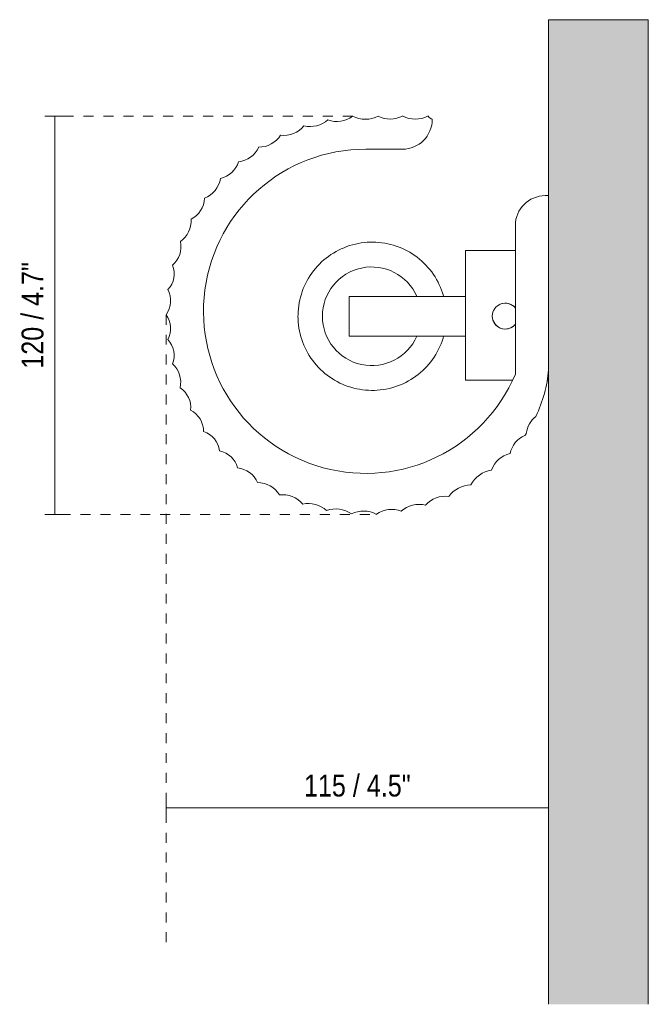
# Model space of a CAD drawing. Header units: millimetres. Extents: x -3409 to -2316, y 303 to 6766.
# Tile 8 of 10: x -2853 to -2664, y 303 to 600. Entities that reach past the tile are written whole.
import ezdxf

# ---------------------------------------------------------------- set-up
doc = ezdxf.new("R2010")
doc.units = ezdxf.units.MM
doc.linetypes.add('Dash', pattern=[6, 3, -3])
for name, color, linetype, lineweight in [('Cotas', 7, 'Continuous', 9), ('Cotas-3', 7, 'Continuous', 9), ('Luminarias', 7, 'Continuous', 20), ('Muros', 7, 'Continuous', 9), ('Patrón de corte', 7, 'Continuous', 9)]:
    doc.layers.add(name, color=color, linetype=linetype, lineweight=lineweight)
doc.layers.add('Lighthing Fixture Dim Grey Dash', color=7, linetype='Dash', lineweight=9, true_color=0xd2d2d2)
doc.styles.add('Arial Narrow', font='ARIALN.TTF', dxfattribs={"height": 6.6})
doc.dimstyles.new('FARO_-_2_2mm_Arial_Narrow_mm_Inch_Left', dxfattribs={"dimscale": 304.8, "dimtxt": 6.754644, "dimasz": 0, "dimexe": 0.009843, "dimexo": 0.0625, "dimgap": 0.004921, "dimtad": 1, "dimdec": 0, "dimzin": 0, "dimdsep": 46, "dimtxsty": 'Arial Narrow', "dimblk1": 'NONE', "dimblk2": 'NONE', "dimsah": 1, "dimcen": 0.09, "dimadec": 0, "dimazin": 0, "dimtfac": 1, "dimtdec": 4, "dimtix": 1, "dimtmove": 0, "dimatfit": 3, "dimfxl": 0.009843, "dimfxlon": 1, "dimtvp": 1, "dimtolj": 1, "dimtzin": 0, "dimarcsym": 2})
doc.dimstyles.new('FARO_-_2_2mm_Arial_Narrow_mm_Inch_Right', dxfattribs={"dimscale": 304.8, "dimtxt": 6.754644, "dimasz": 0, "dimexe": 0.009843, "dimexo": 0.0625, "dimgap": 0.004921, "dimtad": 1, "dimdec": 0, "dimzin": 0, "dimdsep": 46, "dimtxsty": 'Arial Narrow', "dimblk1": 'NONE', "dimblk2": 'NONE', "dimsah": 1, "dimcen": 0.09, "dimadec": 0, "dimazin": 0, "dimtfac": 1, "dimtdec": 4, "dimtix": 1, "dimtmove": 0, "dimatfit": 3, "dimfxl": 0.009843, "dimfxlon": 1, "dimtvp": 1, "dimtolj": 1, "dimtzin": 0, "dimarcsym": 2})

# ---------------------------------------------------------------- blocks, each defined once
blk = doc.blocks.new('63435 - 63420 MILO 280 White wall lamp-595160-Lateral_PDF')
at = {"layer": 'Luminarias'}
for p, q in [((-3303.96, 560.98), (-3292.97, 560.98)), ((-3248.96, 547), (-3249.96, 547)), ((-3258.96, 538), (-3258.96, 493.24)), ((-3273.93, 530.44), (-3258.96, 530.44)), ((-3273.93, 530.44), (-3273.93, 491.44)), ((-3273.93, 516.67), (-3308.96, 516.67)), ((-3308.96, 516.67), (-3308.96, 504.67)), ((-3308.96, 504.67), (-3273.93, 504.67)), ((-3273.93, 491.44), (-3259.81, 491.44)), ((-3249.35, 491.44), (-3248.96, 491.44)), ((-3256.09, 474.75), (-3255.65, 475.4))]:
    blk.add_line(p, q, dxfattribs=at)
at = {"layer": 'Luminarias', "flags": 128}
for points in [[(-3280.53, 516.67), (-3280.57, 516.84), (-3280.84, 517.69), (-3281.13, 518.54), (-3281.46, 519.37), (-3281.83, 520.18), (-3282.22, 520.98), (-3282.65, 521.77), (-3283.11, 522.53), (-3283.6, 523.28), (-3284.12, 524.01), (-3284.67, 524.71), (-3285.24, 525.39), (-3285.85, 526.05), (-3286.47, 526.69), (-3287.13, 527.3), (-3287.8, 527.88), (-3288.5, 528.44), (-3289.22, 528.96), (-3289.97, 529.46), (-3290.73, 529.93), (-3291.51, 530.36), (-3292.3, 530.77), (-3293.11, 531.14), (-3293.94, 531.48), (-3294.78, 531.79), (-3295.63, 532.06), (-3296.49, 532.3), (-3297.36, 532.51), (-3298.23, 532.67), (-3299.12, 532.81), (-3300.01, 532.91), (-3300.9, 532.97), (-3301.79, 533), (-3302.68, 532.99), (-3303.57, 532.95), (-3304.46, 532.87), (-3305.35, 532.75), (-3306.23, 532.6), (-3307.1, 532.42), (-3307.97, 532.2), (-3308.82, 531.94), (-3309.67, 531.65), (-3310.5, 531.33), (-3311.32, 530.97), (-3312.13, 530.59), (-3312.91, 530.17), (-3313.69, 529.72), (-3314.44, 529.23), (-3315.17, 528.72), (-3315.88, 528.18), (-3316.57, 527.62), (-3317.24, 527.02), (-3317.88, 526.4), (-3318.49, 525.75), (-3319.08, 525.08), (-3319.65, 524.39), (-3320.18, 523.67), (-3320.69, 522.94), (-3321.16, 522.18), (-3321.61, 521.41), (-3322.02, 520.62), (-3322.4, 519.81), (-3322.75, 518.99), (-3323.07, 518.15), (-3323.35, 517.3), (-3323.6, 516.45), (-3323.81, 515.58), (-3323.99, 514.7), (-3324.14, 513.82), (-3324.24, 512.94), (-3324.32, 512.05), (-3324.35, 511.15), (-3324.36, 510.67)], [(-3324.36, 510.67), (-3324.34, 509.78), (-3324.29, 508.89), (-3324.2, 508), (-3324.07, 507.11), (-3323.91, 506.23), (-3323.72, 505.36), (-3323.49, 504.5), (-3323.23, 503.65), (-3322.93, 502.81), (-3322.6, 501.98), (-3322.23, 501.16), (-3321.84, 500.36), (-3321.41, 499.58), (-3320.95, 498.81), (-3320.46, 498.06), (-3319.94, 497.34), (-3319.39, 496.63), (-3318.82, 495.95), (-3318.21, 495.29), (-3317.59, 494.65), (-3316.93, 494.04), (-3316.26, 493.46), (-3315.56, 492.91), (-3314.84, 492.38), (-3314.09, 491.88), (-3313.33, 491.41), (-3312.55, 490.98), (-3311.76, 490.57), (-3310.95, 490.2), (-3310.12, 489.86), (-3309.28, 489.55), (-3308.43, 489.28), (-3307.57, 489.04), (-3306.7, 488.84), (-3305.83, 488.67), (-3304.94, 488.53), (-3304.05, 488.43), (-3303.16, 488.37), (-3302.27, 488.34), (-3301.38, 488.35), (-3300.49, 488.4), (-3299.6, 488.48), (-3298.71, 488.59), (-3297.83, 488.74), (-3296.96, 488.93), (-3296.09, 489.15), (-3295.24, 489.4), (-3294.39, 489.69), (-3293.56, 490.01), (-3292.74, 490.37), (-3291.93, 490.76), (-3291.15, 491.18), (-3290.37, 491.63), (-3289.62, 492.11), (-3288.89, 492.62), (-3288.18, 493.16), (-3287.49, 493.73), (-3286.82, 494.32), (-3286.18, 494.94), (-3285.57, 495.59), (-3284.98, 496.26), (-3284.41, 496.95), (-3283.88, 497.67), (-3283.37, 498.4), (-3282.9, 499.16), (-3282.45, 499.93), (-3282.04, 500.73), (-3281.66, 501.53), (-3281.31, 502.36), (-3280.99, 503.19), (-3280.71, 504.04), (-3280.53, 504.67)]]:
    blk.add_lwpolyline(points, dxfattribs=at)
at = {"layer": 'Luminarias'}
for centre, radius, start, end in [((-3320.77, 576.02), 8.2, 257.4377, 311.4067), ((-3312.54, 576.85), 7.52, 248.0583, 307.9727), ((-3304.06, 578.48), 8.48, 243.0092, 296.9908), ((-3296.61, 578.21), 8.13, 243.7184, 297.3679), ((-3292.97, 570), 9.02, 270, 0), ((-3289.05, 578.17), 8.13, 241.9883, 298.0515), ((-3282.79, 572.82), 3.05, 216.8431, 247.5389), ((-3328.68, 573.16), 8, 263.5654, 319.9663), ((-3336.13, 569.38), 7.76, 269.5054, 327.554), ((-3303.96, 512.17), 48.82, 90, 337.1939), ((-3343.06, 564.72), 7.54, 276.304, 335.696), ((-3349.31, 559.35), 7.38, 282.7273, 343.2727), ((-3355.25, 553.42), 7.68, 290.774, 350.519), ((-3359.75, 546.39), 7.23, 296.4875, 358.772), ((-3249.96, 538), 9, 90, 180), ((-3364.13, 539.39), 7.61, 305.0794, 4.0267), ((-3366.76, 531.53), 7.19, 310.4715, 13.1065), ((-3368.38, 523.48), 6.8, 316.2046, 22.2392), ((-3302.18, 510.67), 14.85, 23.8653, 180), ((-3370.26, 515.4), 7.58, 325.568, 26.4145), ((-3261.99, 510.72), 3.9, 38.3794, 180), ((-3261.99, 510.72), 3.9, 90, 270), ((-3261.99, 510.72), 3.9, 38.3794, 90), ((-3369.49, 507.05), 6.82, 330.4851, 36.5908), ((-3302.18, 510.67), 14.85, 180, 336.1347), ((-3261.99, 510.72), 3.9, 180, 321.6206), ((-3261.99, 510.72), 3.9, 270, 321.6206), ((-3368.45, 498.93), 6.84, 337.4011, 44.1747), ((-3366.93, 490.82), 7.28, 346.6781, 48.8924), ((-3288.11, 497.75), 39.28, 334, 355.3858), ((-3288.11, 497.75), 39.28, 350.7487, 351.3306), ((-3363.73, 483.2), 7.1, 353.2965, 56.8205), ((-3359.94, 475.97), 7.18, 0.2285, 63.0199), ((-3247.87, 474.44), 7.84, 129.0072, 172.9928), ((-3355.02, 469.22), 7.14, 7.4327, 71.5397), ((-3253.31, 467.96), 7.34, 112.2271, 169.3041), ((-3349.34, 463.26), 7.03, 14.6085, 78.447), ((-3258.92, 461.85), 7.64, 102.0814, 160.9256), ((-3343.38, 457.61), 7.47, 23.3262, 83.5545), ((-3264.78, 455.91), 8.54, 99.1527, 152.1668), ((-3336.39, 453.09), 7.47, 30.3733, 90.9658), ((-3272.14, 451.52), 8.38, 91.2969, 144.3337), ((-3329.02, 448.98), 7.95, 40.0729, 96.6629), ((-3321.2, 446.34), 7.94, 46.8261, 102.6627), ((-3287.8, 445.73), 8.28, 77.1009, 131.6103), ((-3279.92, 448.31), 8.16, 83.152, 137.6897), ((-3312.92, 444.87), 7.8, 53.4737, 111.3927), ((-3304.64, 443.95), 8.06, 61.1912, 116.8088), ((-3296.24, 444.98), 7.54, 67.1049, 126.8249)]:
    blk.add_arc(centre, radius, start, end, dxfattribs=at)
blk = doc.blocks.new('DIMBLOCK2-Lateral_PDF')
at = {"layer": 'Cotas-3', "color": 251, "true_color": 0x5b5b5b}
for p, q in [((-2842.43, 570.92), (-2845.43, 570.92)), ((-2842.43, 570.92), (-2842.43, 451.01)), ((-2842.43, 570.92), (-2839.43, 570.92)), ((-2842.43, 451.01), (-2845.43, 451.01)), ((-2842.43, 451.01), (-2839.43, 451.01))]:
    blk.add_line(p, q, dxfattribs=at)
at = {"layer": 'Cotas-3', "color": 0, "insert": (-2852.46, 494.88), "char_height": 6.6, "width": 38.598, "attachment_point": 1, "rotation": 90, "line_spacing_factor": 0.974696, "style": 'Arial Narrow'}
blk.add_mtext('120 / 4.7"', dxfattribs=at)
blk = doc.blocks.new('_None')
blk = doc.blocks.new('DIMBLOCK3-Lateral_PDF')
at = {"layer": 'Cotas-3', "color": 251, "true_color": 0x5b5b5b}
for p, q in [((-2808.93, 362.59), (-2808.93, 365.59)), ((-2693.88, 362.59), (-2693.88, 365.59)), ((-2808.93, 362.59), (-2693.88, 362.59)), ((-2808.93, 362.59), (-2808.93, 359.59)), ((-2693.88, 362.59), (-2693.88, 359.59))]:
    blk.add_line(p, q, dxfattribs=at)
at = {"layer": 'Cotas-3', "color": 0, "insert": (-2767.48, 372.62), "char_height": 6.6, "width": 38.598, "attachment_point": 1, "line_spacing_factor": 0.974696, "style": 'Arial Narrow'}
blk.add_mtext('115 / 4.5"', dxfattribs=at)

msp = doc.modelspace()

# ---------------------------------------------------------------- hatches: boundary and pattern name
at = {"layer": 'Patrón de corte', "true_color": 0xe8e8e8}
msp.add_hatch(color=254, dxfattribs=at).paths.add_polyline_path([(-2693.88, 303.44), (-2663.88, 303.44), (-2663.88, 600), (-2693.88, 600), (-2693.88, 460.21)])

# ---------------------------------------------------------------- linework, layer by layer
at = {"layer": 'Lighthing Fixture Dim Grey Dash'}
for p, q in [((-2752.82, 570.92), (-2840.71, 570.92)), ((-2808.93, 511.12), (-2808.93, 321.12)), ((-2693.88, 491.44), (-2693.88, 484.8)), ((-2840.71, 451.01), (-2745.67, 451.01))]:
    msp.add_line(p, q, dxfattribs=at)
at = {"layer": 'Muros'}
for p, q in [((-2693.88, 600), (-2693.88, 303.44)), ((-2663.88, 600), (-2693.88, 600)), ((-2663.88, 303.44), (-2663.88, 600))]:
    msp.add_line(p, q, dxfattribs=at)

# ---------------------------------------------------------------- block references
at = {"layer": 'Luminarias'}
msp.add_blockref('63435 - 63420 MILO 280 White wall lamp-595160-Lateral_PDF', (555.08, 0), dxfattribs=at)

# ---------------------------------------------------------------- dimensions: what is measured, and where the dimension line sits
at = {"layer": 'Cotas', "color": 251, "true_color": 0x5b5b5b}
dim = msp.add_linear_dim(base=(-2842.43, 451.01), p1=(-2839.43, 570.92), p2=(-2839.43, 451.01), angle=90, dimstyle='FARO_-_2_2mm_Arial_Narrow_mm_Inch_Left', override={"dimpost": '<>', "dimfxl": 119.90682}, dxfattribs=at)
dim.commit()
dim.dimension.update_dxf_attribs({"geometry": 'DIMBLOCK2-Lateral_PDF', "text_midpoint": (-2848.2, 510.97)})
dim = msp.add_linear_dim(base=(-2693.88, 362.59), p1=(-2808.93, 359.59), p2=(-2693.88, 365.59), dimstyle='FARO_-_2_2mm_Arial_Narrow_mm_Inch_Right', override={"dimpost": '<>', "dimfxl": 115.20619}, dxfattribs=at)
dim.commit()
dim.dimension.update_dxf_attribs({"geometry": 'DIMBLOCK3-Lateral_PDF', "text_midpoint": (-2751.4, 368.36)})

doc.saveas('drawing.dxf')
